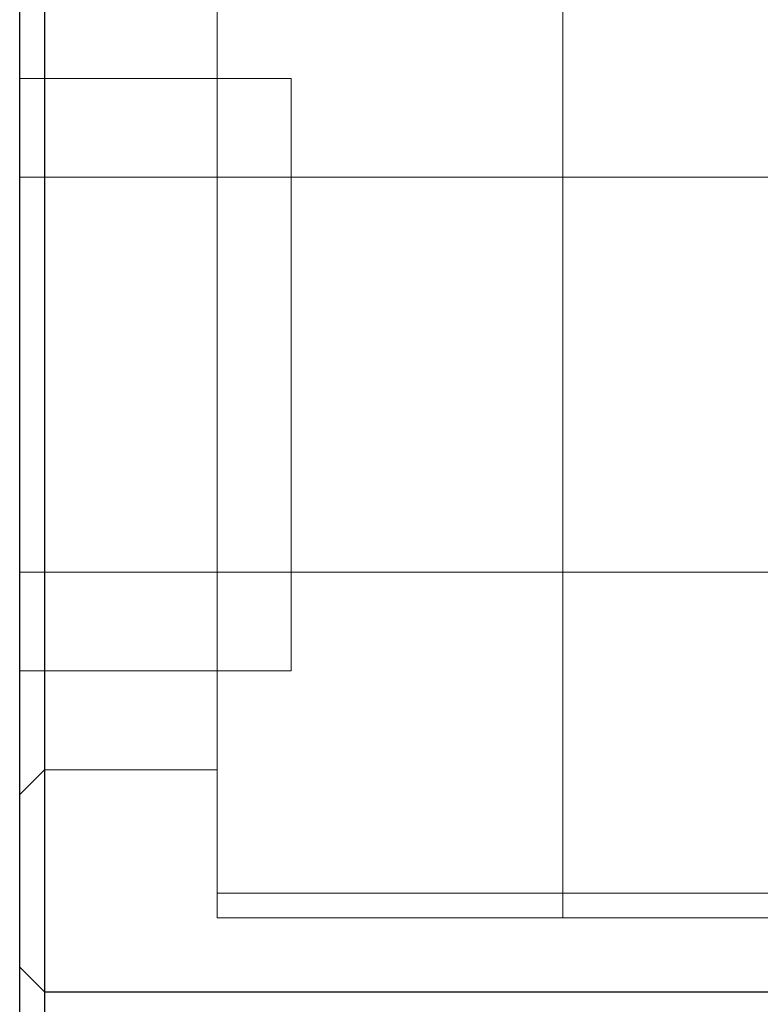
# Model space of a CAD drawing. Header units: millimetres. Extents: x 4330 to 4521, y 6615 to 6785.
# Tile 43 of 64: x 4413 to 4428, y 6747 to 6767. Entities that reach past the tile are written whole.
import ezdxf
from ezdxf.lldxf.tags import DXFTag

# ---------------------------------------------------------------- set-up
doc = ezdxf.new("R2010")
doc.units = ezdxf.units.MM
doc.layers.add('1', color=7, linetype='CONTINUOUS', true_color=0xffffff)
tags = doc.linetypes.add('DASHED', pattern=[25.72, 12.86, -12.86]).pattern_tags.tags
tags[6:7] = [DXFTag(74, 4), DXFTag(75, 0), DXFTag(340, '0'), DXFTag(46, 0.0), DXFTag(50, 0.0), DXFTag(44, 0.0), DXFTag(45, 0.0)]
tags[4:5] = [DXFTag(74, 4), DXFTag(75, 0), DXFTag(340, '0'), DXFTag(46, 0.0), DXFTag(50, 0.0), DXFTag(44, 0.0), DXFTag(45, 0.0)]

msp = doc.modelspace()

# ---------------------------------------------------------------- linework, layer by layer
at = {"layer": '1', "color": 7, "linetype": 'Continuous'}
for p, q in [((4413.362, 6747.399), (4413.362, 6771.399)), ((4413.862, 6771.399), (4413.862, 6746.899)), ((4413.862, 6746.899), (4413.362, 6747.399)), ((4413.362, 6733.399), (4413.362, 6747.399)), ((4413.862, 6746.899), (4435.862, 6746.899)), ((4413.862, 6746.899), (4413.862, 6733.899))]:
    msp.add_line(p, q, dxfattribs=at)
at = {"layer": '1', "color": 252, "linetype": 'DASHED', "lineweight": 5}
for p, q in [((4417.362, 6748.399), (4417.362, 6770.399)), ((4424.362, 6748.399), (4424.362, 6770.399)), ((4424.362, 6748.399), (4424.362, 6770.399)), ((4418.862, 6765.399), (4413.362, 6765.399)), ((4418.862, 6753.399), (4418.862, 6765.399)), ((4418.862, 6763.399), (4413.362, 6763.399)), ((4424.362, 6763.399), (4417.362, 6763.399)), ((4431.362, 6763.399), (4424.362, 6763.399)), ((4413.362, 6755.399), (4418.862, 6755.399)), ((4417.362, 6755.399), (4424.362, 6755.399)), ((4424.362, 6755.399), (4431.362, 6755.399)), ((4413.362, 6753.399), (4418.862, 6753.399)), ((4413.362, 6750.899), (4413.862, 6751.399)), ((4413.862, 6751.399), (4417.362, 6751.399)), ((4417.362, 6748.899), (4431.362, 6748.899)), ((4417.362, 6748.399), (4424.362, 6748.399)), ((4424.362, 6748.399), (4431.362, 6748.399))]:
    msp.add_line(p, q, dxfattribs=at)

doc.saveas('drawing.dxf')
